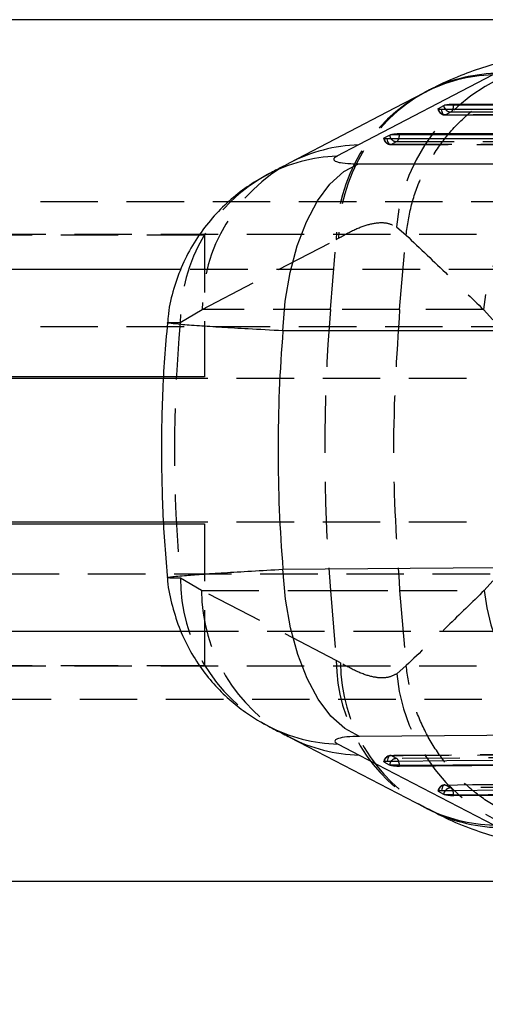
# Model space of a CAD drawing. Extents: x 101 to 797, y 38 to 582.
# Tile 5 of 25: x 240 to 261, y 243 to 287. Entities that reach past the tile are written whole.
import ezdxf

# ---------------------------------------------------------------- set-up
doc = ezdxf.new("R2010")
doc.units = 0
doc.header["$LTSCALE"] = 2
doc.linetypes.add('HIDDEN', pattern=[1.905, 1.27, -0.635])
doc.layers.get('0').update_dxf_attribs({"linetype": 'CONTINUOUS'})
doc.layers.add('FORMATO', color=179, linetype='CONTINUOUS')
doc.styles.add('SLDTEXTSTYLE0', font='TXT', dxfattribs={"width": 0.75})
doc.dimstyles.new('SLDDIMSTYLE2', dxfattribs={"dimtxt": 7, "dimasz": 6.604, "dimexe": 0, "dimexo": 0.0625, "dimgap": 1.75, "dimtad": 1, "dimdec": 0, "dimrnd": 1e-09, "dimzin": 12, "dimtxsty": 'SLDTEXTSTYLE0', "dimsah": 1, "dimcen": 0.09, "dimazin": 3, "dimtfac": 1, "dimtofl": 0, "dimtmove": 0, "dimatfit": 3, "dimtolj": 1, "dimtzin": 12})

# ---------------------------------------------------------------- blocks, each defined once
blk = doc.blocks.new('_D_6')
at = {"layer": 'FORMATO'}
for p, q in [((128.697, 256.074), (128.697, 181.599)), ((323.54, 246.549), (323.54, 181.599)), ((128.697, 183.599), (323.54, 183.599))]:
    blk.add_line(p, q, dxfattribs=at)
for points in [[(128.697, 183.599), (135.301, 182.583), (135.301, 184.615)], [(323.54, 183.599), (316.936, 184.615), (316.936, 182.583)]]:
    blk.add_solid(points, dxfattribs=at)
at = {"layer": 'FORMATO', "insert": (234.661, 192.622), "char_height": 7, "attachment_point": 1, "style": 'SLDTEXTSTYLE0'}
blk.add_mtext('195', dxfattribs=at)

msp = doc.modelspace()

# ---------------------------------------------------------------- linework, layer by layer
at = {"color": 7, "linetype": 'CONTINUOUS'}
for p, q in [((279.3254, 286.649), (218.5399, 286.649)), ((260.9471, 284.211), (255.014, 281.1102)), ((257.9869, 283.4587), (257.91, 283.4178)), ((258.5463, 282.7237), (258.7824, 282.8523)), ((258.7824, 282.8523), (258.8199, 282.8673)), ((259.221, 282.8673), (258.8199, 282.8673)), ((259.221, 282.9176), (274.5118, 282.9185)), ((259.221, 282.8673), (259.221, 282.9176)), ((256.148, 281.4173), (256.384, 281.5459)), ((256.384, 281.5459), (256.4217, 281.5608)), ((256.8226, 281.5608), (256.4217, 281.5608)), ((256.8226, 281.6112), (271.0429, 281.6134)), ((256.8226, 281.5608), (256.8226, 281.6112)), ((255.014, 281.1102), (254.0543, 280.6076)), ((255.0092, 280.2749), (266.3517, 280.2725)), ((247.1481, 275.599), (226.0399, 275.599)), ((246.3993, 270.774), (218.7441, 270.774)), ((246.4023, 270.849), (218.7833, 270.849)), ((246.3997, 264.424), (218.7246, 264.424)), ((218.76, 264.349), (246.4044, 264.349)), ((226.0399, 259.599), (247.1647, 259.599)), ((251.9676, 254.9122), (257.9299, 251.8151)), ((254.1088, 254.609), (255.0404, 254.1245)), ((255.0404, 254.1245), (261.0046, 251.0287)), ((256.1478, 253.8113), (256.1395, 253.8165)), ((256.3838, 253.6835), (256.1478, 253.8113)), ((256.4152, 253.6707), (256.3838, 253.6835)), ((256.8226, 253.6707), (256.4152, 253.6707)), ((271.0429, 253.7273), (256.8226, 253.6209)), ((256.8226, 253.6209), (256.8226, 253.6707)), ((258.5461, 252.5126), (258.5377, 252.5179)), ((258.7821, 252.3848), (258.5461, 252.5126)), ((258.8132, 252.3721), (258.7821, 252.3848)), ((259.221, 252.3721), (258.8132, 252.3721)), ((274.5118, 252.442), (259.221, 252.3223)), ((259.221, 252.3223), (259.221, 252.3721)), ((257.9205, 251.8174), (258.0623, 251.7443)), ((218.5399, 248.549), (306.7774, 248.549))]:
    msp.add_line(p, q, dxfattribs=at)
at = {"color": 8, "linetype": 'CONTINUOUS'}
for p, q in [((258.5517, 282.6902), (258.5463, 282.7237)), ((256.1534, 281.3837), (256.148, 281.4173)), ((256.153, 253.8451), (256.1478, 253.8113)), ((258.5513, 252.5463), (258.5461, 252.5126))]:
    msp.add_line(p, q, dxfattribs=at)
at = {"color": 7, "linetype": 'HIDDEN'}
for p, q in [((258.8328, 282.4342), (274.0183, 282.4353)), ((258.86, 282.4391), (259.096, 282.5677)), ((256.4345, 281.1278), (270.5494, 281.1303)), ((256.4617, 281.1327), (256.6977, 281.2613)), ((262.5399, 278.599), (185.5399, 278.599)), ((256.6862, 277.4882), (257.1156, 277.1136)), ((264.0457, 277.149), (183.5399, 277.149)), ((248.1975, 277.124), (183.5399, 277.124)), ((248.1975, 277.124), (248.1975, 270.849)), ((254.0305, 276.9296), (254.1348, 276.9915)), ((256.8295, 273.8289), (257.1156, 277.1136)), ((257.1156, 277.1136), (257.1161, 277.1196)), ((248.0991, 273.8289), (254.0305, 276.9296)), ((253.7742, 273.8289), (254.0305, 276.9296)), ((292.0225, 275.599), (247.1481, 275.599)), ((247.1348, 273.2618), (248.0991, 273.8289)), ((253.7742, 273.8289), (248.0991, 273.8289)), ((256.8295, 273.8289), (253.7742, 273.8289)), ((260.5369, 273.8289), (256.8295, 273.8289)), ((260.5369, 273.8289), (260.9453, 273.3699)), ((262.5399, 273.0577), (220.1917, 273.0577)), ((263.5919, 270.774), (246.3993, 270.774)), ((248.1975, 270.849), (246.4023, 270.849)), ((263.5919, 264.424), (246.3997, 264.424)), ((246.4044, 264.349), (248.1975, 264.349)), ((248.1975, 264.349), (248.1975, 258.074)), ((220.1917, 262.1403), (262.5399, 262.1403)), ((248.0716, 261.4087), (247.1367, 261.9554)), ((260.9481, 261.8292), (260.5744, 261.4087)), ((254.0301, 258.3133), (248.0716, 261.4087)), ((248.0716, 261.4087), (253.7742, 261.4087)), ((253.7742, 261.4087), (254.0301, 258.3133)), ((253.7742, 261.4087), (256.8295, 261.4087)), ((256.8295, 261.4087), (260.5744, 261.4087)), ((256.8295, 261.4087), (257.1189, 258.0861)), ((247.1647, 259.599), (292.0364, 259.599)), ((254.2132, 258.2047), (254.0301, 258.3133)), ((248.1975, 258.074), (183.5399, 258.074)), ((264.0457, 258.049), (183.5399, 258.049)), ((257.1189, 258.0861), (256.7004, 257.7184)), ((257.1194, 258.0801), (257.1189, 258.0861)), ((185.5399, 256.599), (262.5399, 256.599)), ((270.547, 254.207), (256.4322, 254.1017)), ((256.6957, 253.9704), (256.4596, 254.0982)), ((274.0159, 252.9219), (258.8304, 252.8032)), ((259.0939, 252.6718), (258.8579, 252.7996))]:
    msp.add_line(p, q, dxfattribs=at)
at = {"color": 7, "linetype": 'CONTINUOUS', "flags": 128}
for points in [[(257.9113, 283.4182), (256.6066, 282.7362), (251.9787, 280.3167)], [(273.869, 282.6805), (273.3415, 282.6804), (271.2314, 282.6803), (262.7913, 282.6797), (258.6835, 282.6794)], [(274.5118, 282.8681), (266.8362, 282.8677), (259.221, 282.8673)], [(270.4, 281.3755), (269.8725, 281.3754), (267.7625, 281.375), (259.3223, 281.3735), (256.2852, 281.3729)], [(271.0429, 281.5631), (263.9025, 281.562), (256.8226, 281.5608)], [(251.6719, 272.8862), (251.7765, 274.2051), (251.9882, 275.472), (252.3012, 276.6529), (252.7071, 277.7156), (253.195, 278.6316), (253.7515, 279.376), (254.3618, 279.9288), (255.0092, 280.2749)], [(263.0131, 272.8831), (257.2968, 272.8846), (251.6719, 272.8862)], [(251.6727, 262.3421), (257.2955, 262.3904), (263.0147, 262.4393)], [(255.0621, 254.9516), (254.4108, 255.2956), (253.7956, 255.847), (253.2331, 256.5908), (252.7385, 257.5069), (252.3252, 258.5705), (252.0045, 259.7526), (251.785, 261.0213), (251.6727, 262.3421)], [(266.4086, 255.0362), (260.6871, 254.9936), (255.0621, 254.9516)], [(256.2848, 253.857), (256.8123, 253.861), (258.9223, 253.8766), (267.3622, 253.9391), (270.3996, 253.9616)], [(256.8226, 253.6707), (263.904, 253.7237), (271.0429, 253.7769)], [(258.6831, 252.5583), (259.2106, 252.5624), (261.3206, 252.5789), (269.7605, 252.6445), (273.8686, 252.6764)], [(259.221, 252.3721), (266.8377, 252.4317), (274.5118, 252.4916)]]:
    msp.add_lwpolyline(points, dxfattribs=at)
at = {"color": 7, "linetype": 'HIDDEN', "flags": 128}
for points in [[(258.86, 282.4391), (258.8306, 282.4342), (258.8012, 282.4408), (258.7731, 282.4586), (258.7472, 282.4869), (258.7245, 282.5248), (258.7059, 282.5706), (258.6921, 282.6228), (258.6835, 282.6794)], [(274.0455, 282.4401), (273.5179, 282.44), (271.4079, 282.4399), (262.9678, 282.4393), (258.86, 282.4391)], [(259.096, 282.5677), (259.6236, 282.5677), (261.7336, 282.5678), (270.1737, 282.5683), (274.3869, 282.5685)], [(256.4617, 281.1327), (256.4323, 281.1278), (256.4029, 281.1344), (256.3748, 281.1522), (256.3489, 281.1805), (256.3262, 281.2183), (256.3076, 281.2642), (256.2937, 281.3164), (256.2852, 281.3729)], [(270.5765, 281.1351), (270.049, 281.135), (267.939, 281.1346), (259.4988, 281.1332), (256.4617, 281.1327)], [(256.6977, 281.2613), (257.2252, 281.2613), (259.3353, 281.2617), (267.7754, 281.263), (270.918, 281.2635)], [(256.4596, 254.0982), (256.4302, 254.103), (256.4009, 254.0963), (256.3728, 254.0783), (256.3471, 254.0498), (256.3247, 254.0119), (256.3064, 253.9659), (256.2929, 253.9137), (256.2848, 253.857)], [(256.4596, 254.0982), (256.9871, 254.1022), (259.0971, 254.1179), (267.537, 254.1806), (270.5744, 254.2031)], [(270.9158, 254.0767), (270.3883, 254.0727), (268.2783, 254.057), (259.8384, 253.9939), (256.6957, 253.9704)], [(258.8579, 252.7996), (258.8284, 252.8043), (258.7991, 252.7976), (258.7711, 252.7796), (258.7454, 252.7512), (258.723, 252.7132), (258.7047, 252.6672), (258.6912, 252.6149), (258.6831, 252.5583)], [(258.8579, 252.7996), (259.3854, 252.8037), (261.4954, 252.8202), (269.9353, 252.8859), (274.0433, 252.9179)], [(274.3847, 252.7913), (273.8572, 252.7872), (271.7472, 252.7707), (263.3073, 252.7048), (259.0939, 252.6718)]]:
    msp.add_lwpolyline(points, dxfattribs=at)
at = {"color": 7, "linetype": 'HIDDEN'}
for centre, radius, start, end in [((264.8218, 276.6943), 8.1743, 88.64942, 174.4262), ((261.4007, 276.9264), 7.3702, 118.26989, 179.97477), ((261.5173, 276.9745), 7.3825, 118.70508, 179.8678), ((258.8328, 282.7387), 0.3045, 186.12617, 270.0037), ((258.8585, 282.752), 0.3129, 191.39642, 270.27876), ((259.0903, 282.8697), 0.302, 219.74733, 271.09377), ((259.0089, 282.7336), 0.1874, 297.70431, 342.22405), ((256.4344, 281.4322), 0.3045, 186.13267, 270.00975), ((256.4601, 281.4456), 0.3129, 191.40153, 270.28368), ((256.6919, 281.5632), 0.302, 219.74972, 271.10002), ((256.6106, 281.4272), 0.1874, 297.71254, 342.22943), ((268.6638, 273.0444), 8.1647, 89.55419, 174.48633), ((255.4691, 273.8258), 7.37, 118.27614, 179.97583), ((254.5149, 273.3147), 7.3803, 118.53655, 180.41098), ((328.9199, 267.6188), 75.4019, 175.275762, 184.724238), ((254.5851, 261.9458), 7.4484, 179.92596, 241.48491), ((255.511, 261.4538), 7.4395, 180.34712, 241.58308), ((268.7017, 262.1937), 8.1651, 185.51676, 270.41498), ((261.4702, 258.3589), 7.4403, 180.35092, 241.59503), ((261.6702, 258.2718), 7.4572, 180.51485, 241.07711), ((264.8385, 258.5152), 8.177, 185.59189, 271.30212), ((256.4344, 253.7985), 0.3045, 90.42696, 174.24744), ((256.4602, 253.7851), 0.3131, 90.10937, 168.96132), ((256.6914, 253.6695), 0.3009, 89.18884, 140.26449), ((256.6096, 253.8041), 0.1872, 18.55202, 62.62288), ((258.8328, 252.4999), 0.3045, 90.44748, 174.26756), ((258.8586, 252.4865), 0.3131, 90.12817, 168.98911), ((259.0898, 252.3708), 0.301, 89.208, 140.27434), ((259.0079, 252.5055), 0.1872, 18.58316, 62.63822)]:
    msp.add_arc(centre, radius, start, end, dxfattribs=at)
at = {"color": 8, "linetype": 'CONTINUOUS'}
for centre, radius, start, end in [((261.1601, 277.187), 7.0272, 91.73639, 117.54856), ((261.2847, 277.2228), 7.0535, 91.78687, 118.01714), ((259.1061, 282.8875), 0.3256, 186.20068, 220.38006), ((258.7004, 282.8605), 0.5206, 339.29013, 0.74409), ((256.7077, 281.5811), 0.3256, 186.20378, 220.38627), ((256.3021, 281.554), 0.5206, 339.29642, 0.74861), ((255.2284, 274.0864), 7.0271, 91.74851, 117.55472), ((254.271, 273.5771), 7.0338, 91.76538, 117.81222), ((254.2769, 261.6458), 7.0388, 242.5241, 268.63161), ((255.2052, 261.1546), 7.032, 242.61408, 268.65667), ((256.7077, 253.6506), 0.3255, 139.53949, 174.20379), ((256.3021, 253.6745), 0.5206, 359.57355, 21.30491), ((259.106, 252.352), 0.3256, 139.55359, 174.22094), ((258.7004, 252.3758), 0.5206, 359.58759, 21.32895), ((261.1644, 258.0595), 7.0326, 242.62612, 268.69768), ((261.3834, 257.9974), 7.0794, 242.03511, 268.60798)]:
    msp.add_arc(centre, radius, start, end, dxfattribs=at)
at = {"color": 7, "linetype": 'HIDDEN'}
msp.add_ellipse((330.6435, 267.6188), major_axis=(83.7718, 0), ratio=0.8505607, start_param=3.0623132, end_param=3.2211596, dxfattribs=at)
at = {"color": 7, "linetype": 'CONTINUOUS'}
msp.add_ellipse((330.6435, 267.6188), major_axis=(79.1882, 0), ratio=0.8997929, start_param=3.0675999, end_param=3.2157163, dxfattribs=at)
for points, knots in [([(263.8661, 285.0818), (263.4973, 285.0685), (262.7451, 285.0413), (261.6711, 284.854), (260.5874, 284.5726), (259.467, 284.1629), (258.5933, 283.7825), (258.0976, 283.5022), (257.9791, 283.4352)], [0, 0, 0, 0, 0.1576362, 0.321598, 0.499848, 0.6987313, 0.9280022, 1, 1, 1, 1]), ([(258.6835, 282.6794), (258.6811, 282.6794), (258.6493, 282.6794), (258.5948, 282.682), (258.5431, 282.6915), (258.5242, 282.7057), (258.5349, 282.7175), (258.5461, 282.7236), (258.5463, 282.7237)], [0, 0, 0, 0, 0.0199616, 0.2636313, 0.507274, 0.7509444, 0.9945849, 1, 1, 1, 1]), ([(258.8199, 282.8673), (258.8426, 282.8735), (258.8881, 282.8859), (258.985, 282.9017), (259.0891, 282.9129), (259.1697, 282.9172), (259.2104, 282.9175), (259.221, 282.9176)], [0, 0, 0, 0, 0.2321046, 0.4642904, 0.6943575, 0.9207499, 1, 1, 1, 1]), ([(256.2852, 281.3729), (256.2827, 281.3729), (256.2509, 281.373), (256.1963, 281.3756), (256.1448, 281.385), (256.1258, 281.3993), (256.1366, 281.411), (256.1478, 281.4172), (256.148, 281.4173)], [0, 0, 0, 0, 0.0203333, 0.2639858, 0.5076302, 0.7512746, 0.9949273, 1, 1, 1, 1]), ([(256.4217, 281.5608), (256.4444, 281.567), (256.4899, 281.5795), (256.5868, 281.5953), (256.6909, 281.6065), (256.7714, 281.6108), (256.8121, 281.6111), (256.8226, 281.6112)], [0, 0, 0, 0, 0.2321927, 0.4644569, 0.6945982, 0.9210632, 1, 1, 1, 1]), ([(254.0543, 280.6076), (254.052, 280.6064), (253.9657, 280.5608), (253.8758, 280.4728), (253.9809, 280.3812), (254.2453, 280.3149), (254.5781, 280.2801), (254.8954, 280.2763), (255.0092, 280.2749)], [0, 0, 0, 0, 0.0066614, 0.2518152, 0.4971863, 0.6319894, 0.8679799, 1, 1, 1, 1]), ([(251.9791, 280.3169), (251.8372, 280.2428), (251.5128, 280.0733), (251.1909, 279.9038), (251.0099, 279.8085)], [0, 0, 0, 0, 0.4374906, 1, 1, 1, 1]), ([(250.9937, 279.7874), (250.8637, 279.7216), (250.4423, 279.508), (249.7653, 279.0364), (248.9827, 278.3668), (248.2709, 277.5749), (247.6528, 276.6758), (247.1484, 275.6846), (246.7917, 274.6211), (246.6005, 273.7973), (246.5799, 273.3326), (246.576, 273.2444)], [0, 0, 0, 0, 0.0541512, 0.175607, 0.3004541, 0.4294449, 0.5614964, 0.6957213, 0.8314019, 0.9680273, 1, 1, 1, 1]), ([(246.5653, 273.2451), (246.5194, 272.724), (246.3802, 271.1414), (246.2795, 268.4871), (246.3165, 265.3453), (246.451, 263.174), (246.5552, 262.0701), (246.5645, 261.9712)], [0, 0, 0, 0, 0.1390284, 0.4222532, 0.70526744, 0.97359488, 1, 1, 1, 1]), ([(246.5647, 261.972), (246.5648, 261.9688), (246.573, 261.5856), (246.7356, 260.8451), (247.0481, 259.7897), (247.4997, 258.822), (248.0466, 257.9493), (248.6753, 257.1777), (249.3612, 256.511), (250.0831, 255.9591), (250.6443, 255.5961), (250.9659, 255.4401), (251.0346, 255.4068)], [0, 0, 0, 0, 0.0011405, 0.1382539, 0.2705521, 0.3984064, 0.5220474, 0.6416349, 0.7573287, 0.8673265, 0.9716549, 1, 1, 1, 1]), ([(251.0271, 255.4024), (251.246, 255.2879), (251.5587, 255.1242), (251.8751, 254.9608), (251.97, 254.9118)], [0, 0, 0, 0, 0.69998074, 1, 1, 1, 1]), ([(255.0621, 254.9516), (254.8616, 254.9463), (254.6602, 254.941), (254.344, 254.9094), (254.1268, 254.8707), (253.9545, 254.7822), (253.9646, 254.6939), (254.0757, 254.6285), (254.1088, 254.609)], [0, 0, 0, 0, 0.2351565, 0.2362478, 0.4723332, 0.6352439, 0.891618, 1, 1, 1, 1]), ([(256.1348, 253.8286), (256.134, 253.8301), (256.1299, 253.8372), (256.1574, 253.8468), (256.2105, 253.8552), (256.2618, 253.8565), (256.2848, 253.857)], [0, 0, 0, 0, 0.0874409, 0.4122665, 0.7370567, 1, 1, 1, 1]), ([(256.8226, 253.6209), (256.7917, 253.6213), (256.7299, 253.622), (256.6261, 253.6306), (256.5286, 253.6437), (256.4573, 253.658), (256.4262, 253.6673), (256.4152, 253.6707)], [0, 0, 0, 0, 0.2177985, 0.4355587, 0.6547027, 0.8770449, 1, 1, 1, 1]), ([(258.5332, 252.5298), (258.5323, 252.5314), (258.5283, 252.5385), (258.5559, 252.5481), (258.6091, 252.5565), (258.6603, 252.5578), (258.6831, 252.5583)], [0, 0, 0, 0, 0.0892102, 0.414011, 0.7388535, 1, 1, 1, 1]), ([(259.221, 252.3223), (259.1901, 252.3227), (259.1282, 252.3234), (259.0244, 252.332), (258.927, 252.345), (258.8555, 252.3593), (258.8244, 252.3687), (258.8132, 252.3721)], [0, 0, 0, 0, 0.2175595, 0.4350725, 0.6539482, 0.8760444, 1, 1, 1, 1]), ([(258.0646, 251.7658), (258.3257, 251.6236), (258.9606, 251.2778), (259.997, 250.8551), (261.162, 250.4787), (262.3184, 250.2424), (263.2343, 250.1244), (263.7768, 250.1376), (263.9145, 250.1409)], [0, 0, 0, 0, 0.1595551, 0.3879385, 0.5850071, 0.7704258, 0.9417156, 1, 1, 1, 1])]:
    msp.add_open_spline(points, degree=3, knots=knots, dxfattribs=at)
at = {"color": 7, "linetype": 'HIDDEN'}
for points, knots in [([(257.1161, 277.1196), (257.182, 277.5706), (257.3137, 278.4727), (257.7922, 279.763), (258.4677, 280.9576), (259.334, 282.0253), (260.3682, 282.9304), (261.5361, 283.6541), (262.8093, 284.1684), (264.074, 284.4488), (264.9766, 284.5075), (265.4225, 284.4967), (265.4896, 284.495)], [0, 0, 0, 0, 0.1113323, 0.2226645, 0.3339968, 0.445329, 0.5566619, 0.6679947, 0.7793284, 0.8906622, 0.9835503, 1, 1, 1, 1]), ([(254.1348, 276.9915), (254.4133, 277.145), (254.9703, 277.452), (255.6678, 277.6624), (256.2609, 277.7003), (256.5444, 277.5589), (256.6862, 277.4882)], [0, 0, 0, 0, 0.2458334, 0.4916728, 0.7458237, 1, 1, 1, 1]), ([(257.1161, 277.1196), (257.7344, 276.5328), (258.8759, 275.4495), (260.0148, 274.3383), (260.5369, 273.8289)], [0, 0, 0, 0, 0.5416067, 1, 1, 1, 1]), ([(256.8295, 273.8289), (256.6945, 271.7589), (256.4245, 267.6188), (256.6945, 263.4787), (256.8295, 261.4087)], [0, 0, 0, 0, 0.5, 1, 1, 1, 1]), ([(246.5688, 273.2448), (246.589, 273.2516), (246.6311, 273.2657), (246.9625, 273.2631), (247.1348, 273.2618)], [0, 0, 0, 0, 0.4799433, 1, 1, 1, 1]), ([(247.1367, 261.9554), (246.9967, 261.9543), (246.6891, 261.9519), (246.5218, 261.9597), (246.572, 261.9715), (246.5754, 261.9723)], [0, 0, 0, 0, 0.4381824, 0.9625845, 1, 1, 1, 1]), ([(260.5744, 261.4087), (260.0314, 260.8783), (258.8811, 259.7546), (257.7281, 258.6587), (257.1194, 258.0801)], [0, 0, 0, 0, 0.47204728, 1, 1, 1, 1]), ([(256.7004, 257.7184), (256.5669, 257.6505), (256.2999, 257.5146), (255.7343, 257.5422), (255.0533, 257.741), (254.4932, 258.0502), (254.2132, 258.2047)], [0, 0, 0, 0, 0.2460104, 0.4920006, 0.7460043, 1, 1, 1, 1]), ([(265.4876, 250.7045), (265.4205, 250.7029), (264.9764, 250.6925), (264.0757, 250.7514), (262.8127, 251.0313), (261.5395, 251.5456), (260.3716, 252.2693), (259.3374, 253.1744), (258.4711, 254.2421), (257.7956, 255.4367), (257.317, 256.7269), (257.1853, 257.629), (257.1194, 258.0801)], [0, 0, 0, 0, 0.016456, 0.1089474, 0.22033, 0.3317125, 0.4430941, 0.5544757, 0.6658568, 0.7772379, 0.8886189, 1, 1, 1, 1])]:
    msp.add_open_spline(points, degree=3, knots=knots, dxfattribs=at)
at = {"color": 8, "linetype": 'CONTINUOUS'}
for points, knots in [([(251.6719, 272.8862), (251.1451, 272.9147), (250.1521, 272.9685), (248.9225, 273.0415), (247.8999, 273.1083), (247.1338, 273.1669), (246.694, 273.2126), (246.5167, 273.2385), (246.5664, 273.2445), (246.5688, 273.2448)], [0, 0, 0, 0, 0.1753761, 0.3305614, 0.4900057, 0.6684179, 0.827878, 0.991954, 1, 1, 1, 1]), ([(246.5754, 261.9723), (246.5967, 261.9814), (246.6473, 262.0031), (247.188, 262.0566), (248.0404, 262.122), (249.0435, 262.189), (250.2504, 262.2624), (251.1986, 262.3156), (251.6727, 262.3421)], [0, 0, 0, 0, 0.1559939, 0.3706775, 0.5277824, 0.6848857, 0.8424425, 1, 1, 1, 1])]:
    msp.add_open_spline(points, degree=3, knots=knots, dxfattribs=at)

# ---------------------------------------------------------------- dimensions: what is measured, and where the dimension line sits
at = {"layer": 'FORMATO'}
dim = msp.add_linear_dim(base=(323.5399, 183.599), p1=(128.6975, 258.074), p2=(323.5399, 248.549), dimstyle='SLDDIMSTYLE2', dxfattribs=at)
dim.commit()
dim.dimension.update_dxf_attribs({"geometry": '_D_6', "text_midpoint": (242.4189, 183.599), "dimtype": 160})

doc.saveas('drawing.dxf')
